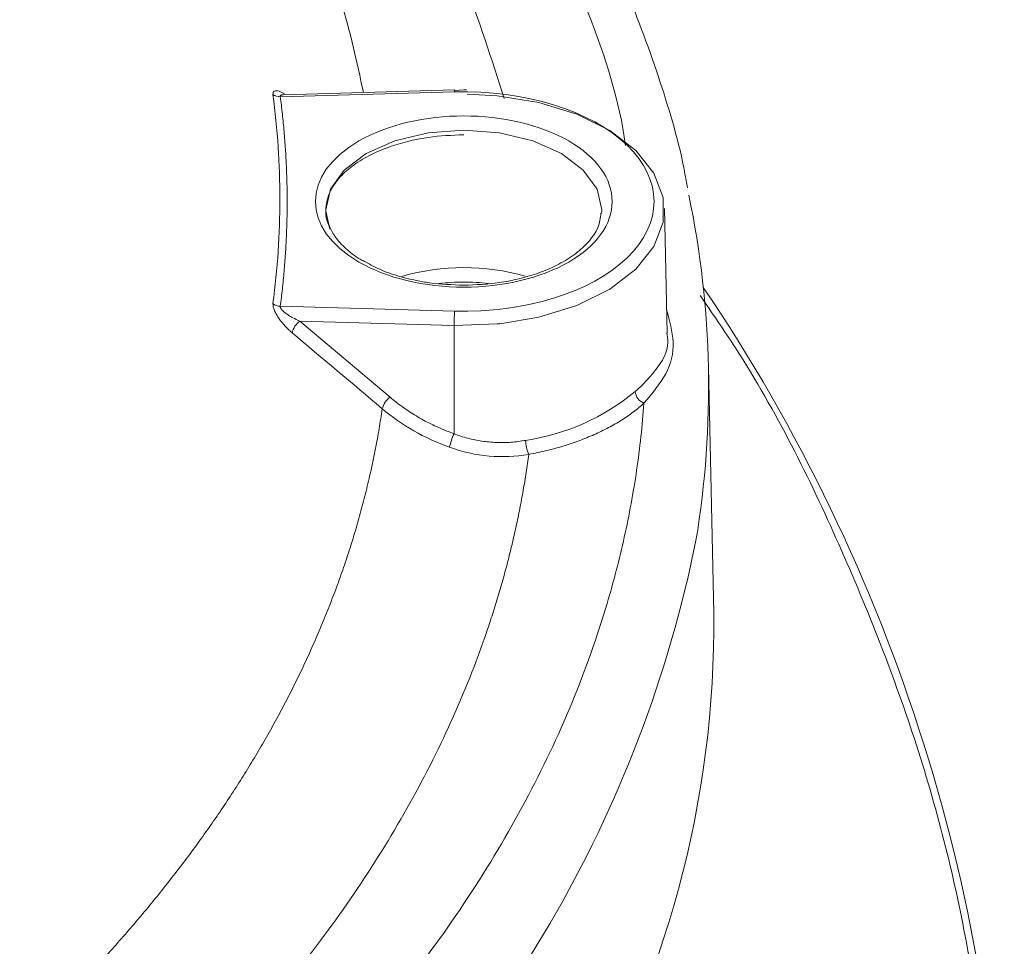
# Model space of a CAD drawing. Header units: millimetres. Extents: x 0 to 420, y 0 to 297.
# Tile 103 of 106: x 376 to 387, y 241 to 252. Entities that reach past the tile are written whole.
import ezdxf

# ---------------------------------------------------------------- set-up
doc = ezdxf.new("R2010")
doc.units = ezdxf.units.MM

msp = doc.modelspace()

# ---------------------------------------------------------------- linework, layer by layer
at = {"color": 7, "linetype": 'Continuous', "lineweight": 15}
for p, q in [((378.7518255, 251.4951188), (380.85250082, 251.55329236)), ((380.84904215, 251.57618009), (378.79226804, 251.51922003)), ((380.96229863, 251.57774487), (380.84956898, 251.57081512)), ((380.99582382, 251.5761953), (380.96229863, 251.57774487)), ((379.34970226, 249.89922178), (379.30029825, 250.11987072)), ((382.62430428, 250.11987072), (382.62266583, 250.08748939)), ((383.41066701, 248.64589572), (383.37853531, 250.14892633)), ((379.82165476, 249.4799869), (379.7654414, 249.50968247)), ((380.85250346, 248.91069813), (378.75182287, 248.96887169)), ((380.8465107, 248.73834485), (378.98714189, 248.78983959)), ((378.98714453, 248.78983807), (380.07380619, 247.87371811)), ((380.84519361, 247.43245014), (380.8465107, 248.73834485)), ((383.97257407, 245.27050235), (383.9091536, 248.23713509))]:
    msp.add_line(p, q, dxfattribs=at)
at = {"color": 7, "linetype": 'Continuous', "lineweight": 15, "flags": 128}
for points in [[(380.84933981, 251.57596014), (380.84920547, 251.57611045), (380.84904215, 251.57618009)], [(381.00309151, 251.52648171), (381.36610232, 251.50706568), (381.86695703, 251.4252334), (382.32583084, 251.28337842), (382.7214317, 251.08808071), (383.03540728, 250.84840807), (383.25318531, 250.57547972), (383.36466373, 250.28195833), (383.36466373, 249.98146616), (383.25318795, 249.68794325), (383.03540991, 249.4150149), (382.7214317, 249.17534074), (382.32582821, 248.98004455), (381.86695439, 248.83818957), (381.3978547, 248.75959177)]]:
    msp.add_lwpolyline(points, dxfattribs=at)
at = {"color": 8, "linetype": 'Continuous', "lineweight": 15, "flags": 128}
for points in [[(379.30029825, 250.11987072), (379.30017444, 250.13171225), (379.356804, 250.38005427), (379.52285468, 250.6114757), (379.78699688, 250.8101995), (380.1312339, 250.96268555), (380.53211102, 251.05854457), (380.9623039, 251.09123916), (381.39248888, 251.05854305), (381.793366, 250.96268707), (382.13760301, 250.81019798), (382.40174785, 250.6114757), (382.56779326, 250.38005427), (382.62443336, 250.13171225), (382.62430428, 250.11987072)], [(381.3978547, 248.75959177), (381.36610232, 248.75635881), (380.8465107, 248.73834485)]]:
    msp.add_lwpolyline(points, dxfattribs=at)
at = {"color": 8, "linetype": 'Continuous', "lineweight": 15}
for centre, radius, start, end in [((380.75614532, 251.55140991), 0.09637389, 1.119218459, 14.758145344), ((380.96236132, 246.74326572), 2.69204763, 74.020911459, 106.065860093), ((369.03676665, 249.11404244), 15.01815152, 310.765448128, 348.60164797)]:
    msp.add_arc(centre, radius, start, end, dxfattribs=at)
at = {"color": 7, "linetype": 'Continuous', "lineweight": 15}
for centre, radius, start, end in [((378.74364693, 251.6298155), 0.13494477, 234.029159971, 273.474642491), ((372.58869527, 247.99785981), 11.32248274, 350.586733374, 11.776527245), ((366.33178548, 237.35600112), 21.1428863, 0.812523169, 34.060849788), ((378.75703094, 249.11440835), 0.14562982, 230.493681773, 267.950527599), ((383.36730244, 248.73697729), 2.52079211, 176.048318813, 179.968916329), ((379.14597267, 248.58217161), 0.26144446, 127.409856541, 164.717469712), ((380.23260266, 247.6660747), 0.26140411, 127.407156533, 164.727891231), ((381.3053232, 250.03281102), 2.70919351, 278.526338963, 309.46852717), ((383.19059837, 247.95568958), 0.16379064, 185.01048525, 249.377104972), ((381.34791392, 247.17912473), 0.56294003, 153.256042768, 170.725085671), ((382.11559599, 247.3567125), 0.40860895, 180.442050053, 204.919689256), ((371.75649129, 245.13658474), 12.21681678, 329.09356134, 0.628074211)]:
    msp.add_arc(centre, radius, start, end, dxfattribs=at)
at = {"color": 8, "linetype": 'Continuous', "lineweight": 15}
for points, knots in [([(382.91078168, 250.90883253), (382.90595835, 250.9426142), (382.8239113, 251.51725501), (382.44078853, 252.62058049), (381.74632696, 254.20288285), (380.78886328, 255.74096244), (379.63129162, 257.22797614), (378.68039693, 258.16221778), (378.20604489, 258.62826248)], [0, 0, 0, 0, 0.01233069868, 0.20975052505, 0.40790901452, 0.60605075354, 0.8034791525, 1, 1, 1, 1]), ([(379.75440683, 251.54586564), (379.67452103, 251.914932), (379.44887657, 252.95739238), (378.62449487, 254.62419154), (377.36122307, 256.52524659), (376.19585957, 257.70134383), (375.6136436, 258.28892238)], [0, 0, 0, 0, 0.1547177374, 0.4370138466, 0.7187319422, 1, 1, 1, 1]), ([(377.11057717, 258.23115398), (377.53563253, 257.81178171), (378.38432272, 256.97443868), (379.43371392, 255.65091833), (380.30676051, 254.2885462), (380.99982571, 252.89428348), (381.29829507, 251.94469284), (381.4469189, 251.47184097)], [0, 0, 0, 0, 0.2008636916, 0.4010560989, 0.6010287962, 0.8013309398, 1, 1, 1, 1]), ([(378.66438396, 251.52060254), (378.66431827, 251.53078233), (378.66418676, 251.55116252), (378.68062588, 251.56573952), (378.70585195, 251.56869213), (378.7454626, 251.560724), (378.78110703, 251.54197356), (378.80383208, 251.53001925)], [0, 0, 0, 0, 0.1730411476, 0.3464324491, 0.5199792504, 0.6939635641, 1, 1, 1, 1]), ([(378.79229965, 251.51812503), (378.7893576, 251.51844443), (378.78000033, 251.51946029), (378.76861796, 251.51659461), (378.7576915, 251.51194836), (378.7515022, 251.50481657), (378.75172028, 251.49827499), (378.7518255, 251.4951188)], [0, 0, 0, 0, 0.1199910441, 0.3816354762, 0.6093287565, 0.8115082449, 1, 1, 1, 1]), ([(381.25674969, 249.24473292), (381.15859999, 249.25331822), (380.96029244, 249.27066449), (380.7619876, 249.25319042), (380.66183111, 249.24436491)], [0, 0, 0, 0, 0.4949367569, 1, 1, 1, 1]), ([(387.28560085, 236.25726658), (387.2874576, 236.2702563), (387.40612419, 237.10044213), (387.35097772, 238.76256647), (387.08818151, 241.22926137), (386.46942354, 243.6862283), (385.51807934, 246.10377572), (384.62316539, 247.9132843), (383.95285156, 248.88996166), (383.80869922, 249.0999981)], [0, 0, 0, 0, 0.0029879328, 0.1909616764, 0.3799738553, 0.5695950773, 0.7592090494, 0.948217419, 1, 1, 1, 1]), ([(383.02743362, 247.94138442), (383.08609457, 247.99665149), (383.1646082, 248.07062265), (383.34034416, 248.28146776), (383.45424181, 248.44767803), (383.40794117, 248.6427996), (383.40643125, 248.64916272)], [0, 0, 0, 0, 0.245836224, 0.3290348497, 0.9781191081, 1, 1, 1, 1])]:
    msp.add_open_spline(points, degree=3, knots=knots, dxfattribs=at)
at = {"color": 7, "linetype": 'Continuous', "lineweight": 15}
for points, knots in [([(383.65578782, 250.39850251), (383.646107, 250.45584891), (383.57349635, 250.88597404), (383.33470946, 251.68586475), (382.94456281, 252.75724807), (382.46019714, 253.78279992), (381.90822591, 254.75757411), (381.27010627, 255.71315809), (380.55094375, 256.64782447), (379.74371956, 257.55529051), (379.12794111, 258.19412635), (378.75992728, 258.52065059), (378.71177282, 258.56337615)], [0, 0, 0, 0, 0.0195725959, 0.1468037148, 0.2761049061, 0.393269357, 0.5106963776, 0.6283480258, 0.7461837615, 0.8641578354, 0.9822251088, 1, 1, 1, 1]), ([(380.85250192, 251.55329415), (381.69626709, 251.5766613), (382.49418174, 251.3299965), (383.36218705, 250.49325204), (383.36218705, 249.97073875), (382.49418174, 249.13399429), (381.69626709, 248.88732949), (380.85250192, 248.91069664)], [0, 0, 0, 0, 0.3333333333, 0.3333333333, 0.6666666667, 0.6666666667, 1, 1, 1, 1]), ([(378.66438635, 249.00204833), (378.71951563, 249.41991332), (378.77568677, 250.26132673), (378.71951569, 251.10274015), (378.66438645, 251.52060506)], [0.119022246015, 0.119022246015, 0.119022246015, 0.119022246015, 0.12500000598, 0.130977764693, 0.130977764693, 0.130977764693, 0.130977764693]), ([(378.75182579, 248.96887254), (378.76063718, 249.03903363), (378.7782529, 249.17929953), (378.79882674, 249.38984824), (378.81510056, 249.60038251), (378.82665632, 249.81092072), (378.83360607, 250.02145792), (378.83591927, 250.2319954), (378.83360609, 250.44253287), (378.82665635, 250.65307008), (378.81510061, 250.86360828), (378.79882681, 251.07414256), (378.77825298, 251.28469127), (378.76063728, 251.42495716), (378.75182589, 251.49511825)], [0, 0, 0, 0, 0.083456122, 0.1668453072, 0.2501809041, 0.3334762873, 0.4167448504, 0.5000000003, 0.5832551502, 0.6665237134, 0.7498190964, 0.8331546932, 0.9165438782, 1, 1, 1, 1]), ([(382.22597979, 250.96150138), (381.52853674, 251.36412668), (380.39606614, 251.36412668), (379.00118005, 250.55887608), (379.00118005, 249.90511472), (379.6986231, 249.50248941)], [0, 0, 0, 0, 0.5, 0.5, 1, 1, 1, 1]), ([(379.34659919, 249.93005094), (379.34185501, 249.93838222), (379.30480559, 250.00344495), (379.29172049, 250.14050441), (379.3260752, 250.32532541), (379.44487157, 250.50677488), (379.60699252, 250.65747063), (379.81940771, 250.79100056), (380.05924976, 250.89385134), (380.30569107, 250.96440423), (380.59683821, 251.02178712), (380.81845176, 251.03077469), (380.9623039, 251.03660863)], [0, 0, 0, 0, 0.0166134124, 0.129741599, 0.2738295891, 0.3852907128, 0.4898908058, 0.5897314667, 0.7000557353, 0.7840540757, 0.8598267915, 1, 1, 1, 1]), ([(379.6986231, 249.50248941), (380.03376195, 249.30901787), (380.48834354, 249.20031814), (381.43625935, 249.20031814), (381.89084094, 249.30901787), (382.56111864, 249.69596095), (382.7494125, 249.95838532), (382.7494125, 250.50560547), (382.56111864, 250.76802984), (382.22597979, 250.96150138)], [0, 0, 0, 0, 0.25, 0.25, 0.5, 0.5, 0.75, 0.75, 1, 1, 1, 1]), ([(382.61481598, 250.09169935), (382.6074647, 250.0338421), (382.59301592, 249.92012493), (382.4787662, 249.7530671), (382.31785445, 249.60239364), (382.10512181, 249.46884875), (381.86536709, 249.36600307), (381.61890872, 249.29544543), (381.32776847, 249.23807562), (381.10615391, 249.22908598), (380.9623039, 249.22325081)], [0, 0, 0, 0, 0.1371703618, 0.2696054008, 0.3938909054, 0.5125238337, 0.6436106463, 0.7434139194, 0.833449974, 1, 1, 1, 1]), ([(379.7654414, 249.50968247), (379.74860847, 249.51832053), (379.66109036, 249.56323171), (379.53938153, 249.66265971), (379.41019797, 249.7962285), (379.36683441, 249.88747267), (379.34659919, 249.93005094)], [0, 0, 0, 0, 0.0755099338, 0.3925927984, 0.7165589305, 1, 1, 1, 1]), ([(380.9623039, 249.22325081), (380.82372098, 249.22859841), (380.62963809, 249.23608764), (380.35802449, 249.28404055), (380.1434062, 249.33978642), (379.95035341, 249.40863572), (379.85398434, 249.46206322), (379.82165476, 249.4799869)], [0, 0, 0, 0, 0.3285717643, 0.4601588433, 0.6746477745, 0.8908519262, 1, 1, 1, 1]), ([(378.89377191, 248.65107958), (378.88443504, 248.65913651), (378.86591203, 248.67512032), (378.83874258, 248.70107364), (378.7945389, 248.74650933), (378.74782522, 248.80283726), (378.70555204, 248.86782173), (378.68047511, 248.91730511), (378.66399841, 248.96473659), (378.66425838, 248.98974009), (378.66438635, 249.00204833)], [0, 0, 0, 0, 0.0842081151, 0.1670568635, 0.2490759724, 0.4985124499, 0.6283530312, 0.7490691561, 0.8764766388, 1, 1, 1, 1]), ([(378.75182579, 248.96887254), (378.75165597, 248.96607925), (378.75130836, 248.96036136), (378.75492105, 248.95011175), (378.76145713, 248.93879888), (378.7711943, 248.9263902), (378.78717827, 248.90977904), (378.81224332, 248.88861512), (378.85208917, 248.86035197), (378.91118142, 248.82540138), (378.95901136, 248.80300738), (378.98714223, 248.78983649)], [0, 0, 0, 0, 0.0428789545, 0.0877736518, 0.1365621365, 0.1907188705, 0.2513277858, 0.3640309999, 0.5010752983, 0.7065607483, 1, 1, 1, 1]), ([(383.40464792, 248.9274738), (383.44043358, 248.79468315), (383.51647164, 248.51252707), (383.42807893, 248.15066199), (383.23133584, 247.91852758), (383.13290874, 247.80239483)], [0, 0, 0, 0, 0.3076062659, 0.6536076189, 1, 1, 1, 1]), ([(380.07380722, 247.87372023), (380.09883836, 247.85311044), (380.14873544, 247.81202687), (380.22720431, 247.75389577), (380.30795328, 247.69865053), (380.39125953, 247.64651647), (380.47705087, 247.59743978), (380.56533552, 247.55141578), (380.65614686, 247.50852041), (380.74933587, 247.4684552), (380.81316878, 247.4444793), (380.8451918, 247.43245133)], [0, 0, 0, 0, 0.11209145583, 0.2234431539, 0.33426438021, 0.44476743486, 0.5551664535, 0.66567617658, 0.77651070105, 0.88788225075, 1, 1, 1, 1]), ([(375.61364193, 240.08908704), (375.67843195, 240.15010196), (375.80839353, 240.2724911), (375.99884495, 240.45837985), (376.18660581, 240.64662045), (376.37120328, 240.83732347), (376.55262511, 241.03043566), (376.73073644, 241.22594821), (376.90543735, 241.42384037), (377.07662023, 241.62409464), (377.24418137, 241.82669274), (377.40801588, 242.03161443), (377.56801288, 242.23882871), (377.72406212, 242.44828997), (377.87604607, 242.65994291), (378.0238474, 242.87373077), (378.16735036, 243.08959728), (378.30644079, 243.3074867), (378.4410061, 243.52734379), (378.57093533, 243.74911379), (378.69611891, 243.97274251), (378.81644863, 244.19817449), (378.93180994, 244.42534433), (379.04212272, 244.65416659), (379.14730527, 244.88454427), (379.24727458, 245.11637849), (379.3419492, 245.34957137), (379.43124891, 245.58402611), (379.51509471, 245.81964695), (379.59340926, 246.05633918), (379.66611494, 246.29400922), (379.73314124, 246.53256387), (379.79439531, 246.77190705), (379.84987898, 247.01192732), (379.8994497, 247.25251135), (379.9436269, 247.49351048), (379.96816434, 247.65445999), (379.98043256, 247.73493145)], [0, 0, 0, 0, 0.0264323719, 0.0530203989, 0.0797620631, 0.106655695, 0.1336998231, 0.1608931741, 0.1882346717, 0.2157234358, 0.2433587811, 0.2711402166, 0.2990665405, 0.3271333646, 0.3553357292, 0.3836689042, 0.4121283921, 0.4407099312, 0.4694094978, 0.4982233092, 0.5271478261, 0.5561797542, 0.5853154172, 0.614547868, 0.643869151, 0.6732715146, 0.7027474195, 0.7322895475, 0.7618908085, 0.7915443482, 0.8212435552, 0.8509820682, 0.8807536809, 0.9105505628, 0.9403633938, 0.9701829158, 1, 1, 1, 1]), ([(378.2060462, 238.56956757), (378.27975866, 238.63865293), (378.42713628, 238.77677933), (378.64231008, 238.98595855), (378.85305999, 239.19649328), (379.05897057, 239.40853244), (379.26015304, 239.62203614), (379.45657758, 239.83701501), (379.64825221, 240.05346631), (379.83517459, 240.27139023), (380.01734598, 240.4907887), (380.43334003, 241.00865443), (381.03363867, 241.8382861), (381.7241456, 242.99836654), (382.28416108, 244.18171555), (382.6153842, 245.11551796), (382.80185609, 245.78588534), (382.89835805, 246.1873693), (382.98003263, 246.5897708), (383.04651902, 246.99310319), (383.09917273, 247.39733213), (383.12166148, 247.66733106), (383.13291109, 247.80239338)], [0, 0, 0, 0, 0.0249216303, 0.0498272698, 0.0747209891, 0.0996068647, 0.1244889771, 0.1493714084, 0.1742582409, 0.1991535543, 0.2240614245, 0.2489859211, 0.3744857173, 0.5000014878, 0.6255012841, 0.7510170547, 0.7925434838, 0.8340330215, 0.8755045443, 0.9169769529, 0.9584691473, 1, 1, 1, 1]), ([(383.13291109, 247.80239338), (383.11240646, 247.78426624), (383.07151181, 247.74811329), (383.00526142, 247.69599299), (382.93567986, 247.64566639), (382.86240413, 247.59726751), (382.78553178, 247.55076119), (382.70503843, 247.506158), (382.62092973, 247.46345364), (382.50442063, 247.4092654), (382.35187159, 247.34706274), (382.15863983, 247.28232349), (381.9566401, 247.22689081), (381.815751, 247.19869625), (381.74503211, 247.18454407)], [0, 0, 0, 0, 0.0629072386, 0.1254628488, 0.1877845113, 0.2499912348, 0.3122026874, 0.3745385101, 0.4371176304, 0.500057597, 0.6254925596, 0.7499912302, 0.8745087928, 1, 1, 1, 1]), ([(380.8451918, 247.43245133), (380.87252605, 247.4225096), (380.927135, 247.4026478), (381.01078702, 247.37846552), (381.09540097, 247.35854862), (381.18100818, 247.3433527), (381.26745033, 247.3328339), (381.35460754, 247.32708894), (381.44234716, 247.32613867), (381.5304997, 247.33015316), (381.61900853, 247.33875871), (381.67756494, 247.3486077), (381.70699726, 247.35355812)], [0, 0, 0, 0, 0.0989841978, 0.197752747, 0.2964727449, 0.395311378, 0.4944350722, 0.5940086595, 0.6941945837, 0.7951521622, 0.8970369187, 1, 1, 1, 1]), ([(380.79233161, 247.26985293), (380.94522449, 247.21410005), (381.10684778, 247.17797137), (381.42757399, 247.14994443), (381.58700625, 247.15715653), (381.74503211, 247.18454407)], [0, 0, 0, 0, 0.5, 0.5, 1, 1, 1, 1]), ([(381.74503211, 247.18454407), (381.7348776, 247.11193386), (381.7145773, 246.96677581), (381.67847936, 246.74940531), (381.63826377, 246.53243754), (381.59352497, 246.3158906), (381.54437155, 246.09975965), (381.49077439, 245.88404604), (381.43274146, 245.66874929), (381.37026995, 245.45387004), (381.30336316, 245.23940629), (381.13667022, 244.73936583), (380.82656472, 243.95917583), (380.29505588, 242.9123), (379.65745863, 241.88624346), (379.06404419, 241.08444285), (378.57633909, 240.49450545), (378.2349177, 240.10556333), (377.87693561, 239.72116293), (377.50375821, 239.34081274), (377.24172874, 239.09147416), (377.1105781, 238.96667554)], [0, 0, 0, 0, 0.0250512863, 0.0500810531, 0.0750928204, 0.1000901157, 0.1250764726, 0.1500554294, 0.1750305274, 0.2000053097, 0.2249833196, 0.2499680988, 0.3751213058, 0.5000749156, 0.6249146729, 0.7497794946, 0.7997284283, 0.849696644, 0.8997124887, 0.9498042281, 1, 1, 1, 1])]:
    msp.add_open_spline(points, degree=3, knots=knots, dxfattribs=at)
for points in [[(379.98043256, 247.73493145), (379.61817743, 248.04006683), (379.25595696, 248.34544958), (378.89377191, 248.65107958)], [(379.98043256, 247.73493145), (380.21525349, 247.53681532), (380.48687092, 247.38124016), (380.79233161, 247.26985293)]]:
    msp.add_open_spline(points, degree=3, dxfattribs=at)

doc.saveas('drawing.dxf')
